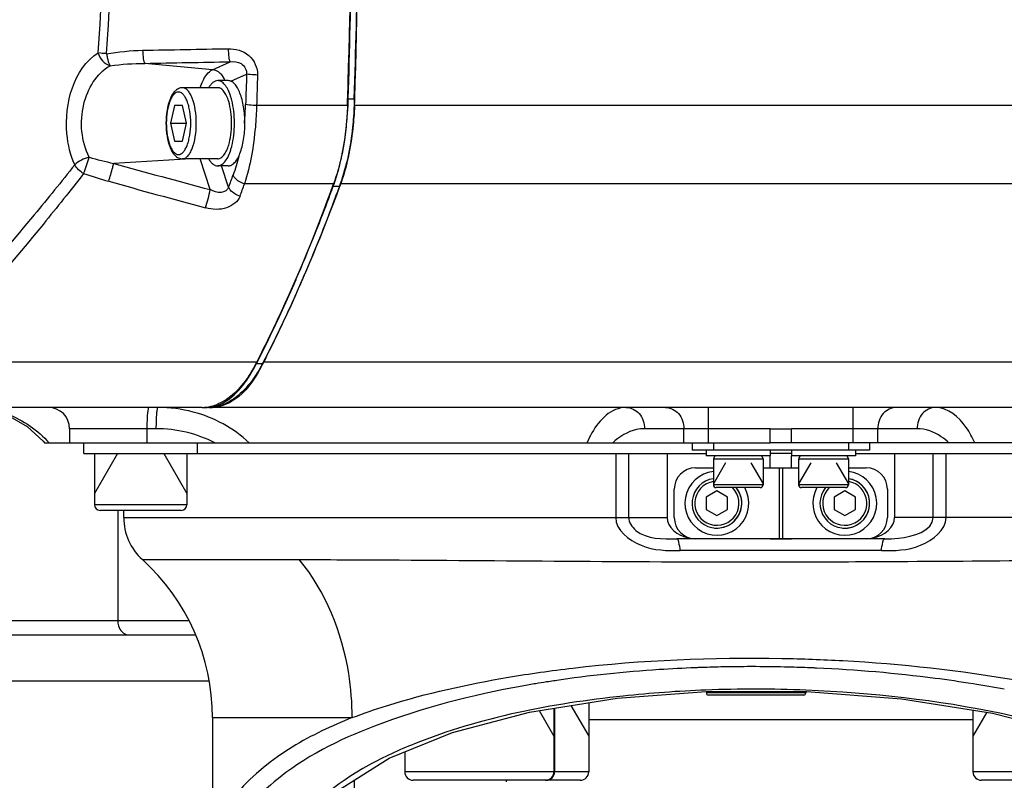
# Model space of a CAD drawing. Header units: millimetres. Extents: x 0 to 9512, y 0 to 6728.
# Tile 56 of 119: x 4915 to 5054, y 1212 to 1319. Entities that reach past the tile are written whole.
import ezdxf

# ---------------------------------------------------------------- set-up
doc = ezdxf.new("R2010")
doc.units = ezdxf.units.MM
doc.header["$LTSCALE"] = 523.16
doc.layers.get('0').update_dxf_attribs({"linetype": 'CONTINUOUS'})
for name, color, linetype in [('304102000126DXF_CONTINUOUS_LINE', 7, 'CONTINUOUS'), ('304102000127DXF_CONTINUOUS_LINE', 7, 'CONTINUOUS'), ('304103000034DXF_CONTINUOUS_LINE', 7, 'CONTINUOUS'), ('304103000094DXF_CONTINUOUS_LINE', 7, 'CONTINUOUS'), ('304105000067DXF_CONTINUOUS_LINE', 7, 'CONTINUOUS'), ('304105000344DXF_CONTINUOUS_LINE', 7, 'CONTINUOUS'), ('304106000106DXF_CONTINUOUS_LINE', 7, 'CONTINUOUS'), ('501023000020DXF_CONTINUOUS_LINE', 7, 'CONTINUOUS'), ('501023000054DXF_CONTINUOUS_LINE', 7, 'CONTINUOUS'), ('501023000084DXF_CONTINUOUS_LINE', 7, 'CONTINUOUS'), ('501023000101DXF_CONTINUOUS_LINE', 7, 'CONTINUOUS'), ('504001000007DXF_CONTINUOUS_LINE', 7, 'CONTINUOUS'), ('504001000008DXF_CONTINUOUS_LINE', 7, 'CONTINUOUS'), ('504021000002DXF_CONTINUOUS_LINE', 7, 'CONTINUOUS'), ('604006000001DXF_CONTINUOUS_LINE', 7, 'CONTINUOUS'), ('626001000001DXF_CONTINUOUS_LINE', 7, 'CONTINUOUS'), ('运动范围_DXF_DIMENSION', 7, 'CONTINUOUS')]:
    doc.layers.add(name, color=color, linetype=linetype)
doc.styles.get("Standard").update_dxf_attribs({"font": 'txt', "width": 0.7})
doc.dimstyles.new('DIMSTYLE_18', dxfattribs={"dimtxt": 80, "dimasz": 48, "dimexe": 1, "dimexo": 0, "dimgap": 5, "dimtad": 0, "dimtih": 1, "dimtoh": 1, "dimdec": 1, "dimdsep": 46, "dimtxsty": 'Standard', "dimblk": '_FILLED', "dimblk1": '_FILLED', "dimblk2": '_FILLED', "dimcen": 0.09, "dimclrt": 5, "dimazin": 2, "dimtp": 0.5, "dimtm": 0.5, "dimtfac": 1, "dimtdec": 65535, "dimtofl": 0, "dimtmove": 0, "dimatfit": 3, "dimldrblk": '_FILLED', "dimfxl": 0, "dimtolj": 1, "dimarcsym": 0})

# ---------------------------------------------------------------- blocks, each defined once
blk = doc.blocks.new('*D31')
at = {"layer": '运动范围_DXF_DIMENSION', "color": 2, "linetype": 'Continuous', "transparency": 16777216}
for start, end in [(287.44548, 360), (193, 261.80631)]:
    blk.add_arc((4873.14, 1359.38), 660.06, start, end, dxfattribs=at)
for points in [[(5539.45, 1311.12), (5533.2, 1359.38), (5523.46, 1311.71)], [(4250.21, 1166.64), (4230, 1210.9), (4234.76, 1162.47)]]:
    blk.add_solid(points, dxfattribs=at)
blk = doc.blocks.new('_FILLED')
at = {"color": 0, "linetype": 'ByBlock'}
blk.add_solid([(0, 0), (-1, 0.1667), (-1, -0.1667)], dxfattribs=at)

msp = doc.modelspace()

# ---------------------------------------------------------------- linework, layer by layer
at = {"color": 2, "linetype": 'Continuous'}
msp.add_circle((4873.138, 1359.384), 460.97, dxfattribs=at)
at = {"layer": '304102000126DXF_CONTINUOUS_LINE', "color": 7, "linetype": 'Continuous'}
for p, q in [((4962.081, 1307.848), (4962.061, 1306.874)), ((4962.091, 1307.846), (4962.061, 1306.874)), ((4960.117, 1295.86), (4959.992, 1295.545)), ((4960.117, 1295.86), (4959.998, 1295.531)), ((5075.102, 1264.384), (4942.134, 1264.384)), ((4922.031, 1261.384), (4922.031, 1259.384)), ((5020.638, 1261.384), (5023.638, 1261.384)), ((5020.638, 1259.384), (5020.638, 1261.384)), ((5023.638, 1259.384), (5023.638, 1261.384)), ((4918.494, 1259.384), (5020.638, 1259.384)), ((5077.638, 1259.384), (5023.638, 1259.384))]:
    msp.add_line(p, q, dxfattribs=at)
at = {"layer": '304102000126DXF_CONTINUOUS_LINE', "color": 9, "linetype": 'Continuous'}
for p, q in [((5136.969, 1306.865), (4962.061, 1306.874)), ((5136.973, 1295.87), (4960.117, 1295.86)), ((5091.116, 1270.741), (4949.286, 1270.74)), ((5011.947, 1259.384), (5011.947, 1264.384)), ((5032.328, 1259.384), (5032.328, 1264.384)), ((4934.182, 1261.384), (4922.031, 1261.384)), ((4932.903, 1261.384), (4932.903, 1259.384)), ((5020.638, 1261.384), (5002.963, 1261.384)), ((5008.483, 1259.384), (5008.483, 1261.384)), ((5041.313, 1261.384), (5023.638, 1261.384)), ((5035.792, 1259.384), (5035.792, 1261.384))]:
    msp.add_line(p, q, dxfattribs=at)
at = {"layer": '304102000126DXF_CONTINUOUS_LINE', "color": 7, "linetype": 'Continuous'}
msp.add_lwpolyline([(4910.252, 1264.204), (4913.301, 1263.307), (4916.065, 1261.715), (4918.307, 1259.61), (4918.494, 1259.384)], dxfattribs=at)
for centre, radius, start, end in [((2683.073, 1379.217), 2280.136, 358.206281, 359.230449), ((4758.696, 1367.404), 213.726, 336.56208, 336.82731), ((4929.734, 1280.79), 21.983, 331.56608, 332.3416), ((4929.212, 1281.065), 22.573, 332.34014, 332.78302), ((4919.031, 1261.384), 3, 0, 90)]:
    msp.add_arc(centre, radius, start, end, dxfattribs=at)
at = {"layer": '304102000126DXF_CONTINUOUS_LINE', "color": 9, "linetype": 'Continuous'}
msp.add_arc((4934.434, 1244.914), 19.469, 75.1323, 89.97232, dxfattribs=at)
at = {"layer": '304102000126DXF_CONTINUOUS_LINE', "color": 7, "linetype": 'Continuous'}
for points, knots in [([(4962.061, 1306.874), (4962.029, 1305.862), (4961.779, 1302.136), (4961.041, 1298.422), (4960.117, 1295.86)], [0, 0, 0, 0, 0.2709225, 1, 1, 1, 1]), ([(4959.998, 1295.531), (4959.616, 1294.478), (4958.096, 1290.368), (4956.463, 1286.3), (4955.179, 1283.302)], [0, 0, 0, 0, 0.2557216, 1, 1, 1, 1]), ([(4954.788, 1282.394), (4954.349, 1281.382), (4952.61, 1277.454), (4950.747, 1273.58), (4949.286, 1270.74)], [0, 0, 0, 0, 0.2566326, 1, 1, 1, 1]), ([(4949.066, 1270.323), (4948.637, 1269.532), (4947.13, 1267.086), (4944.707, 1264.922), (4942.742, 1264.504)], [0, 0, 0, 0, 0.3092058, 1, 1, 1, 1])]:
    msp.add_open_spline(points, degree=3, knots=knots, dxfattribs=at)
at = {"layer": '304102000126DXF_CONTINUOUS_LINE', "color": 9, "linetype": 'Continuous'}
for points, knots in [([(4933.164, 1264.384), (4933.081, 1264.384), (4933.053, 1263.941), (4932.95, 1263.445), (4932.919, 1262.456), (4932.903, 1261.767), (4932.903, 1261.384)], [0, 0, 0, 0, 0.0823305, 0.2988974, 0.6208346, 1, 1, 1, 1]), ([(4934.443, 1264.384), (4934.36, 1264.384), (4934.332, 1263.941), (4934.229, 1263.445), (4934.198, 1262.456), (4934.182, 1261.767), (4934.182, 1261.384)], [0, 0, 0, 0, 0.0823305, 0.2988974, 0.6208346, 1, 1, 1, 1]), ([(5000.364, 1264.384), (4999.851, 1264.384), (4997.263, 1263.783), (4995.678, 1261.262), (4994.84, 1259.384)], [0, 0, 0, 0, 0.1999258, 1, 1, 1, 1]), ([(5000.364, 1264.384), (5001.043, 1264.384), (5002.499, 1263.638), (5002.963, 1262.135), (5002.963, 1261.384)], [0, 0, 0, 0, 0.4746814, 1, 1, 1, 1]), ([(5005.885, 1264.384), (5006.564, 1264.384), (5008.019, 1263.638), (5008.483, 1262.135), (5008.483, 1261.384)], [0, 0, 0, 0, 0.4746814, 1, 1, 1, 1]), ([(5038.39, 1264.384), (5037.712, 1264.384), (5036.256, 1263.638), (5035.792, 1262.135), (5035.792, 1261.384)], [0, 0, 0, 0, 0.4746814, 1, 1, 1, 1]), ([(5043.911, 1264.384), (5043.232, 1264.384), (5041.777, 1263.638), (5041.313, 1262.135), (5041.313, 1261.384)], [0, 0, 0, 0, 0.4746814, 1, 1, 1, 1]), ([(5049.435, 1259.384), (5049.097, 1260.142), (5047.959, 1262.354), (5045.63, 1264.384), (5043.911, 1264.384)], [0, 0, 0, 0, 0.3256265, 1, 1, 1, 1]), ([(5002.963, 1261.384), (5002.575, 1261.384), (5000.911, 1261.2), (4999.397, 1260.264), (4998.476, 1259.384)], [0, 0, 0, 0, 0.2333579, 1, 1, 1, 1]), ([(5045.799, 1259.384), (5045.466, 1259.702), (5044.192, 1260.761), (5042.511, 1261.384), (5041.313, 1261.384)], [0, 0, 0, 0, 0.2778024, 1, 1, 1, 1])]:
    msp.add_open_spline(points, degree=3, knots=knots, dxfattribs=at)
for points in [[(4913.281, 1263.431), (4915.501, 1262.588), (4917.563, 1261.156), (4919.144, 1259.384)], [(4947.29, 1259.384), (4945.129, 1261.457), (4942.323, 1262.962), (4939.429, 1263.732)], [(4942.472, 1259.384), (4939.951, 1260.698), (4937.024, 1261.384), (4934.182, 1261.384)]]:
    msp.add_open_spline(points, degree=3, dxfattribs=at)
at = {"layer": '304102000127DXF_CONTINUOUS_LINE', "color": 9, "linetype": 'Continuous'}
for p, q in [((4942.149, 1311.927), (4932.596, 1312.816)), ((4942.149, 1311.927), (4944.617, 1313.041)), ((4944.716, 1310.304), (4946.935, 1311.305)), ((4961.137, 1306.874), (4948.345, 1306.875)), ((4939.09, 1299.384), (4928.229, 1298.739)), ((4941.827, 1295.036), (4940.401, 1299.384)), ((4944.41, 1295.383), (4943.426, 1298.384)), ((4959.192, 1295.86), (4946.645, 1295.861)), ((4948.356, 1270.74), (4901.443, 1270.74))]:
    msp.add_line(p, q, dxfattribs=at)
at = {"layer": '304102000127DXF_CONTINUOUS_LINE', "color": 7, "linetype": 'Continuous'}
for p, q in [((4961.137, 1306.874), (4961.158, 1307.867)), ((4961.137, 1306.874), (4961.168, 1307.865)), ((4948.356, 1270.74), (4948.465, 1270.959)), ((4948.356, 1270.74), (4948.466, 1270.955)), ((4940.679, 1264.384), (4859.031, 1264.384))]:
    msp.add_line(p, q, dxfattribs=at)
for centre, radius, start, end in [((2678.085, 1379.384), 2284.203, 358.205771, 1.794229), ((4940.679, 1269.734), 5.35, 270.00403, 275.51871), ((4940.669, 1269.829), 5.446, 275.51933, 279.60797), ((4940.638, 1270.009), 5.628, 279.61878, 284.84565), ((4940.525, 1270.415), 6.049, 284.89124, 292.39809)]:
    msp.add_arc(centre, radius, start, end, dxfattribs=at)
at = {"layer": '304102000127DXF_CONTINUOUS_LINE', "color": 9, "linetype": 'Continuous'}
for centre, radius, start, end in [((3930.574, 1379.384), 997.599, 356.258971, 3.741026), ((3924.344, 1379.384), 1004.995, 356.279406, 3.720595), ((4908.238, 1308.244), 38.584, 355.27423, 358.17265), ((4909.418, 1308.15), 37.4, 354.27598, 355.26943), ((4945.001, 1374.434), 77.531, 254.87476, 257.50639), ((5248.244, 2447.113), 1192.129, 254.428529, 255.105879), ((4947.086, 1365.853), 72.326, 251.38794, 254.31359), ((5248.746, 2439.148), 1187.207, 254.30223, 254.983835), ((4716.235, 1380.18), 243.423, 339.61334, 340.04422), ((4713.129, 1379.66), 248.096, 339.83262, 340.25907), ((4918.221, 1299.918), 24.105, 342.02873, 348.31392)]:
    msp.add_arc(centre, radius, start, end, dxfattribs=at)
for points, knots in [([(4922.749, 1298.536), (4922.141, 1299.917), (4920.799, 1305.265), (4922.599, 1312.144), (4926.047, 1314.294)], [0, 0, 0, 0, 0.2707251, 1, 1, 1, 1]), ([(4927.221, 1314.169), (4927.015, 1314.188), (4926.703, 1314.235), (4926.325, 1314.215), (4926.23, 1314.3)], [0, 0, 0, 0, 0.6191203, 1, 1, 1, 1]), ([(4927.221, 1314.169), (4927.259, 1313.993), (4927.382, 1313.427), (4927.481, 1312.816), (4927.721, 1312.488)], [0, 0, 0, 0, 0.3065491, 1, 1, 1, 1]), ([(4932.297, 1314.654), (4932.309, 1314.255), (4932.382, 1313.658), (4932.45, 1312.987), (4932.595, 1312.816)], [0, 0, 0, 0, 0.6402621, 1, 1, 1, 1]), ([(4944.338, 1314.88), (4945.354, 1314.897), (4947.526, 1314.334), (4948.508, 1312.183), (4948.478, 1311.175)], [0, 0, 0, 0, 0.5017715, 1, 1, 1, 1]), ([(4944.338, 1314.88), (4944.349, 1314.48), (4944.419, 1313.883), (4944.478, 1313.216), (4944.617, 1313.041)], [0, 0, 0, 0, 0.6412667, 1, 1, 1, 1]), ([(4924.771, 1299.589), (4923.687, 1301.843), (4923.159, 1306.847), (4925.812, 1311.414), (4927.721, 1312.488)], [0, 0, 0, 0, 0.5332209, 1, 1, 1, 1]), ([(4944.617, 1313.041), (4945.134, 1313.088), (4946.304, 1313.048), (4947.002, 1311.858), (4946.935, 1311.305)], [0, 0, 0, 0, 0.4825016, 1, 1, 1, 1]), ([(4940.416, 1309.426), (4940.521, 1309.732), (4940.894, 1310.667), (4941.509, 1311.638), (4942.149, 1311.927)], [0, 0, 0, 0, 0.3155543, 1, 1, 1, 1]), ([(4948.478, 1311.175), (4948.315, 1311.181), (4947.8, 1311.21), (4947.282, 1311.237), (4946.935, 1311.305)], [0, 0, 0, 0, 0.3161526, 1, 1, 1, 1]), ([(4948.345, 1306.875), (4948.182, 1306.882), (4947.667, 1306.912), (4947.148, 1306.942), (4946.802, 1307.014)], [0, 0, 0, 0, 0.3160582, 1, 1, 1, 1]), ([(4948.345, 1306.875), (4948.317, 1305.867), (4948.099, 1302.154), (4947.461, 1298.448), (4946.645, 1295.861)], [0, 0, 0, 0, 0.2710233, 1, 1, 1, 1]), ([(4927.531, 1296.221), (4927.739, 1296.86), (4927.975, 1297.699), (4928.185, 1298.544), (4928.229, 1298.739)], [0, 0, 0, 0, 0.7708401, 1, 1, 1, 1]), ([(4922.749, 1298.536), (4920.874, 1296.165), (4913.583, 1287.167), (4905.909, 1278.481), (4900.063, 1272.232)], [0, 0, 0, 0, 0.2610064, 1, 1, 1, 1]), ([(4924.003, 1297.31), (4922.139, 1294.916), (4914.891, 1285.833), (4907.259, 1277.057), (4901.443, 1270.74)], [0, 0, 0, 0, 0.261065, 1, 1, 1, 1]), ([(4946.645, 1295.861), (4946.129, 1296.012), (4945.478, 1296.377), (4945.1, 1296.962), (4945.041, 1297.101)], [0, 0, 0, 0, 0.7812664, 1, 1, 1, 1]), ([(4944.41, 1295.383), (4944.287, 1294.968), (4943.212, 1294.383), (4942.289, 1294.791), (4941.827, 1295.036)], [0, 0, 0, 0, 0.4527546, 1, 1, 1, 1]), ([(4946.015, 1294.125), (4945.497, 1294.278), (4944.843, 1294.649), (4944.468, 1295.242), (4944.41, 1295.383)], [0, 0, 0, 0, 0.7803307, 1, 1, 1, 1]), ([(4946.015, 1294.125), (4945.727, 1293.343), (4944.019, 1292.094), (4942.109, 1292.224), (4941.15, 1292.481)], [0, 0, 0, 0, 0.4563304, 1, 1, 1, 1])]:
    msp.add_open_spline(points, degree=3, knots=knots, dxfattribs=at)
for points in [[(4926.047, 1314.294), (4926.263, 1313.502), (4926.925, 1312.687), (4927.721, 1312.488)], [(4927.221, 1314.169), (4928.895, 1314.465), (4930.598, 1314.62), (4932.297, 1314.654)], [(4932.297, 1314.654), (4936.311, 1314.733), (4940.324, 1314.808), (4944.338, 1314.88)], [(4927.721, 1312.488), (4929.334, 1312.71), (4930.967, 1312.812), (4932.596, 1312.816)], [(4932.596, 1312.816), (4936.603, 1312.895), (4940.61, 1312.97), (4944.617, 1313.041)], [(4943.892, 1310.391), (4943.686, 1311.137), (4942.92, 1311.856), (4942.149, 1311.927)], [(4946.935, 1311.305), (4946.892, 1309.875), (4946.848, 1308.444), (4946.802, 1307.014)], [(4948.478, 1311.175), (4948.435, 1309.742), (4948.391, 1308.308), (4948.345, 1306.875)], [(4924.771, 1299.589), (4924.027, 1299.433), (4923.276, 1299.083), (4922.749, 1298.536)], [(4924.003, 1297.31), (4924.353, 1298.031), (4924.508, 1298.831), (4924.771, 1299.589)], [(4945.831, 1299.715), (4945.612, 1298.832), (4945.352, 1297.957), (4945.041, 1297.101)], [(4924.003, 1297.31), (4923.486, 1297.582), (4923.031, 1298.024), (4922.749, 1298.536)]]:
    msp.add_open_spline(points, degree=3, dxfattribs=at)
at = {"layer": '304102000127DXF_CONTINUOUS_LINE', "color": 7, "linetype": 'Continuous'}
for points, knots in [([(4961.137, 1306.874), (4961.104, 1305.862), (4960.854, 1302.136), (4960.117, 1298.422), (4959.192, 1295.86)], [0, 0, 0, 0, 0.2709405, 1, 1, 1, 1]), ([(4948.466, 1270.955), (4949.445, 1272.864), (4953.427, 1280.983), (4956.851, 1289.373), (4959.192, 1295.86)], [0, 0, 0, 0, 0.2372147, 1, 1, 1, 1]), ([(4948.356, 1270.74), (4947.979, 1270.007), (4946.617, 1267.669), (4944.589, 1265.545), (4942.83, 1264.822)], [0, 0, 0, 0, 0.3024911, 1, 1, 1, 1])]:
    msp.add_open_spline(points, degree=3, knots=knots, dxfattribs=at)
at = {"layer": '304103000034DXF_CONTINUOUS_LINE', "color": 9, "linetype": 'Continuous'}
for p, q in [((4928.8, 1249.884), (4928.8, 1234.384)), ((4878.867, 1234.384), (4938.693, 1234.384))]:
    msp.add_line(p, q, dxfattribs=at)
at = {"layer": '304103000034DXF_CONTINUOUS_LINE', "color": 7, "linetype": 'Continuous'}
msp.add_line((4888.292, 1232.384), (4939.72, 1232.384), dxfattribs=at)
msp.add_arc((4873.138, 1359.384), 225, 72.65327, 219.29549, dxfattribs=at)
at = {"layer": '304103000034DXF_CONTINUOUS_LINE', "color": 9, "linetype": 'Continuous'}
msp.add_open_spline([(4928.8, 1234.384), (4928.8, 1234.128), (4928.885, 1233.298), (4929.613, 1232.384), (4930.214, 1232.384)], degree=3, knots=[0, 0, 0, 0, 0.29846, 1, 1, 1, 1], dxfattribs=at)
at = {"layer": '304103000094DXF_CONTINUOUS_LINE', "color": 7, "linetype": 'Continuous'}
for p, q in [((4940.031, 1257.884), (5011.638, 1257.884)), ((5006.138, 1257.884), (5006.138, 1248.884)), ((5023.638, 1257.884), (5020.638, 1257.884)), ((5020.638, 1255.884), (5020.638, 1257.584)), ((5023.638, 1255.884), (5023.638, 1257.584)), ((5032.638, 1257.884), (5077.638, 1257.884)), ((5038.138, 1257.884), (5038.138, 1248.884)), ((4929.638, 1248.884), (4929.638, 1249.884)), ((5010.138, 1245.884), (5007.48, 1245.884)), ((5020.638, 1245.877), (5022.388, 1245.876)), ((5022.388, 1245.876), (5023.638, 1245.878)), ((5022.638, 1245.876), (5023.638, 1245.877)), ((5036.795, 1245.884), (5034.138, 1245.884)), ((4900.14, 1225.884), (4941.596, 1225.884)), ((4999.091, 1223.467), (5012.251, 1224.446)), ((4942.138, 1220.71), (4942.138, 1201.636))]:
    msp.add_line(p, q, dxfattribs=at)
at = {"layer": '304103000094DXF_CONTINUOUS_LINE', "color": 9, "linetype": 'Continuous'}
for p, q in [((4998.888, 1257.884), (4998.888, 1248.883)), ((5000.711, 1257.884), (5000.711, 1248.884)), ((5043.564, 1248.884), (5043.564, 1257.884)), ((5045.387, 1248.883), (5045.387, 1257.884)), ((4929.638, 1248.884), (5006.138, 1248.884)), ((5077.638, 1248.884), (5038.138, 1248.884)), ((5036.29, 1244.217), (5007.986, 1244.217)), ((4932.269, 1242.953), (4954.357, 1242.953)), ((5014.049, 1227.845), (5013.67, 1227.837)), ((5023.625, 1227.807), (5023.23, 1227.817)), ((4990.32, 1225.905), (4990.163, 1225.881)), ((4990.369, 1225.867), (4990.206, 1225.848)), ((4942.138, 1220.71), (4961.8, 1220.71)), ((5049.174, 1220.384), (4995.102, 1220.384)), ((4962.125, 1190.123), (4962.124, 1211.917)), ((4983.454, 1211.884), (4983.487, 1211.693)), ((4983.46, 1211.895), (4983.493, 1211.704))]:
    msp.add_line(p, q, dxfattribs=at)
at = {"layer": '304103000094DXF_CONTINUOUS_LINE', "color": 7, "linetype": 'Continuous'}
for points in [[(5012.251, 1224.446), (5025.748, 1224.409), (5039.128, 1223.363), (5051.925, 1221.328), (5063.572, 1218.375), (5073.498, 1214.646)], [(4955.138, 1202.048), (4956.303, 1206.179), (4960.389, 1210.819), (4967.014, 1215.013), (4975.916, 1218.627), (4986.781, 1221.498), (4999.091, 1223.467)]]:
    msp.add_lwpolyline(points, dxfattribs=at)
for centre, radius, start, end in [((4937.638, 1248.884), 8, 180, 227.85164), ((4912.138, 1220.71), 30, 0, 47.85164)]:
    msp.add_arc(centre, radius, start, end, dxfattribs=at)
at = {"layer": '304103000094DXF_CONTINUOUS_LINE', "color": 9, "linetype": 'Continuous'}
for centre, radius, start, end in [((5017.915, 1028.572), 199.31, 92.08879, 92.24499), ((5017.969, 1027.008), 200.875, 91.22617, 92.08797), ((5018.009, 1025.142), 202.741, 90.29049, 91.11934), ((5018.015, 1024.107), 203.777, 89.83149, 90.29058), ((5018.008, 1022.474), 205.41, 88.54311, 89.83089), ((5018.006, 1022.22), 205.663, 87.59542, 88.43423), ((5018.031, 1022.836), 205.048, 87.44686, 87.59518), ((5012.661, 1075.777), 151.78, 99.47831, 100.21895), ((5013.387, 1071.443), 156.174, 98.92455, 99.47929), ((5013.901, 1068.179), 159.479, 98.56004, 98.92508), ((5022.078, 1056.51), 171.111, 79.38746, 80.88418), ((5018.473, 1043.144), 181.575, 87.72668, 92.17215)]:
    msp.add_arc(centre, radius, start, end, dxfattribs=at)
at = {"layer": '304103000094DXF_CONTINUOUS_LINE', "color": 7, "linetype": 'Continuous'}
for centre, start_param, end_param in [((5010.38, 1248.884), 6.2831853, 7.5989759), ((5033.895, 1248.884), 8.1089873, 9.424778)]:
    msp.add_ellipse(centre, major_axis=(-4.243, 0), ratio=0.7071068, start_param=start_param, end_param=end_param, dxfattribs=at)
at = {"layer": '304103000094DXF_CONTINUOUS_LINE', "color": 9, "linetype": 'Continuous'}
for points, knots in [([(4998.888, 1248.883), (4998.888, 1247.115), (5002.611, 1244.212), (5006.131, 1244.217), (5007.986, 1244.217)], [0, 0, 0, 0, 0.4881059, 1, 1, 1, 1]), ([(5000.711, 1248.884), (5000.711, 1248.19), (5002.518, 1245.715), (5005.527, 1245.884), (5007.48, 1245.884)], [0, 0, 0, 0, 0.2621399, 1, 1, 1, 1]), ([(5036.29, 1244.217), (5038.144, 1244.217), (5041.664, 1244.212), (5045.388, 1247.115), (5045.387, 1248.883)], [0, 0, 0, 0, 0.5117934, 1, 1, 1, 1]), ([(5036.795, 1245.884), (5037.43, 1245.884), (5039.772, 1245.903), (5043.564, 1246.992), (5043.564, 1248.884)], [0, 0, 0, 0, 0.2514798, 1, 1, 1, 1]), ([(5007.986, 1244.217), (5007.94, 1244.63), (5007.857, 1245.091), (5007.655, 1245.884), (5007.48, 1245.884)], [0, 0, 0, 0, 0.7037214, 1, 1, 1, 1]), ([(5036.29, 1244.217), (5036.336, 1244.63), (5036.418, 1245.091), (5036.62, 1245.884), (5036.795, 1245.884)], [0, 0, 0, 0, 0.7037218, 1, 1, 1, 1]), ([(4961.8, 1220.71), (4961.8, 1222.789), (4961.195, 1230.66), (4958.084, 1238.479), (4954.357, 1242.953)], [0, 0, 0, 0, 0.2630589, 1, 1, 1, 1]), ([(4954.357, 1242.953), (4959.043, 1242.953), (4981.637, 1242.836), (5004.23, 1242.609), (5022.138, 1242.635)], [0, 0, 0, 0, 0.2074237, 1, 1, 1, 1]), ([(5022.138, 1242.635), (5027.228, 1242.642), (5046.162, 1242.713), (5065.096, 1242.915), (5078.939, 1242.947)], [0, 0, 0, 0, 0.2688603, 1, 1, 1, 1]), ([(4983.806, 1226.396), (4986.808, 1226.904), (4999.553, 1228.693), (5012.463, 1229.234), (5022.283, 1229.052)], [0, 0, 0, 0, 0.236629, 1, 1, 1, 1]), ([(5022.283, 1229.052), (5025.146, 1228.999), (5036.271, 1228.588), (5047.374, 1227.388), (5055.518, 1225.961)], [0, 0, 0, 0, 0.2572479, 1, 1, 1, 1]), ([(5010.107, 1227.729), (5008.407, 1227.663), (5001.791, 1227.318), (4995.191, 1226.633), (4990.32, 1225.905)], [0, 0, 0, 0, 0.2567423, 1, 1, 1, 1]), ([(5049.187, 1225.46), (5047.411, 1225.745), (5040.106, 1226.803), (5032.741, 1227.431), (5027.165, 1227.68)], [0, 0, 0, 0, 0.2437496, 1, 1, 1, 1]), ([(4961.8, 1220.711), (4963.399, 1221.316), (4970.578, 1223.77), (4978.014, 1225.418), (4983.806, 1226.396)], [0, 0, 0, 0, 0.2253897, 1, 1, 1, 1]), ([(4985.733, 1225.15), (4978.671, 1223.876), (4966.386, 1220.735), (4951.75, 1213.617), (4942.942, 1203.553), (4944.456, 1195.783), (4946.125, 1193.023)], [0, 0, 0, 0, 0.3680667, 0.6440976, 0.8346192, 1, 1, 1, 1]), ([(5011.591, 1224.588), (5007.693, 1224.439), (4993.804, 1223.431), (4979.874, 1220.749), (4970.549, 1217.019)], [0, 0, 0, 0, 0.2797283, 1, 1, 1, 1]), ([(5075.09, 1214.306), (5068.155, 1217.549), (5051.756, 1222.298), (5034.91, 1224.211), (5025.675, 1224.576)], [0, 0, 0, 0, 0.4530876, 1, 1, 1, 1]), ([(4961.8, 1220.71), (4958.887, 1219.528), (4950.709, 1215.79), (4942.184, 1207.912), (4942.138, 1201.719)], [0, 0, 0, 0, 0.3366726, 1, 1, 1, 1]), ([(4970.549, 1217.019), (4968.362, 1216.144), (4961.731, 1213.098), (4955.082, 1208.122), (4953.288, 1203.383)], [0, 0, 0, 0, 0.317398, 1, 1, 1, 1])]:
    msp.add_open_spline(points, degree=3, knots=knots, dxfattribs=at)
at = {"layer": '304105000067DXF_CONTINUOUS_LINE', "color": 7, "linetype": 'Continuous'}
for p, q in [((5010.138, 1255.884), (5012.638, 1255.884)), ((5019.638, 1255.884), (5024.638, 1255.884)), ((5021.888, 1255.884), (5021.888, 1245.884)), ((5022.388, 1255.884), (5022.388, 1245.884)), ((5031.638, 1255.884), (5034.138, 1255.884)), ((5007.138, 1248.884), (5007.138, 1252.884)), ((5037.138, 1252.884), (5037.138, 1248.884)), ((5034.138, 1245.884), (5010.138, 1245.884))]:
    msp.add_line(p, q, dxfattribs=at)
for centre, start, end in [((5010.138, 1252.884), 90, 180), ((5034.138, 1252.884), 0, 90), ((5010.138, 1248.884), 180, 270), ((5034.138, 1248.884), 270, 360)]:
    msp.add_arc(centre, 3, start, end, dxfattribs=at)
at = {"layer": '304105000344DXF_CONTINUOUS_LINE', "color": 7, "linetype": 'Continuous'}
for p, q in [((5009.638, 1259.384), (5009.638, 1258.384)), ((5023.638, 1259.384), (5020.638, 1259.384)), ((5034.638, 1259.384), (5034.638, 1258.384)), ((5034.638, 1258.384), (5009.638, 1258.384))]:
    msp.add_line(p, q, dxfattribs=at)
at = {"layer": '304105000344DXF_CONTINUOUS_LINE', "color": 9, "linetype": 'Continuous'}
for p, q in [((5012.638, 1259.384), (5012.638, 1258.384)), ((5031.638, 1259.384), (5031.638, 1258.384))]:
    msp.add_line(p, q, dxfattribs=at)
at = {"layer": '304106000106DXF_CONTINUOUS_LINE', "color": 9, "linetype": 'Continuous'}
for p, q in [((4961.252, 1307.846), (4962.172, 1307.846)), ((4959.146, 1295.539), (4960.067, 1295.539)), ((4948.338, 1270.562), (4949.259, 1270.562))]:
    msp.add_line(p, q, dxfattribs=at)
at = {"layer": '304106000106DXF_CONTINUOUS_LINE', "color": 7, "linetype": 'Continuous'}
for p, q in [((4959.234, 1295.782), (4959.25, 1295.825)), ((4948.338, 1270.562), (4948.512, 1270.923)), ((4948.338, 1270.562), (4948.516, 1270.911)), ((4940.679, 1264.384), (4941.213, 1264.384)), ((4941.613, 1264.384), (4942.134, 1264.384))]:
    msp.add_line(p, q, dxfattribs=at)
for centre, radius, start, end in [((2357.619, 1379.384), 2605.536, 358.426682, 1.573318), ((2360.464, 1379.276), 2601.768, 358.426776, 359.329374), ((4910.759, 1309.233), 50.512, 357.3116, 358.42696), ((4911.692, 1309.232), 50.5, 357.24703, 358.42706), ((4936.402, 1303.905), 24.235, 339.80628, 340.41626), ((4743.28, 1373.648), 229.538, 336.39754, 336.85647), ((4928.065, 1281.379), 23.794, 332.14767, 332.9618), ((4941.213, 1268.97), 4.586, 270.00621, 274.80306), ((4941.201, 1269.09), 4.707, 274.82187, 280.98535)]:
    msp.add_arc(centre, radius, start, end, dxfattribs=at)
for points, knots in [([(4959.25, 1295.825), (4959.532, 1296.624), (4960.601, 1300.218), (4961.079, 1303.969), (4961.215, 1306.863)], [0, 0, 0, 0, 0.2263638, 1, 1, 1, 1]), ([(4962.133, 1306.807), (4962.083, 1305.772), (4961.779, 1301.961), (4961.03, 1298.158), (4960.067, 1295.539)], [0, 0, 0, 0, 0.2707493, 1, 1, 1, 1]), ([(4949.259, 1270.562), (4950.241, 1272.486), (4954.226, 1280.64), (4957.68, 1289.049), (4960.067, 1295.539)], [0, 0, 0, 0, 0.2379461, 1, 1, 1, 1]), ([(4954.345, 1283.431), (4954.763, 1284.409), (4956.442, 1288.413), (4958.014, 1292.462), (4959.146, 1295.539)], [0, 0, 0, 0, 0.2447619, 1, 1, 1, 1]), ([(4948.516, 1270.911), (4948.957, 1271.78), (4950.737, 1275.353), (4952.408, 1278.979), (4953.616, 1281.744)], [0, 0, 0, 0, 0.2442069, 1, 1, 1, 1]), ([(4942.098, 1264.47), (4942.684, 1264.583), (4945.493, 1265.727), (4947.26, 1268.45), (4948.338, 1270.562)], [0, 0, 0, 0, 0.2011181, 1, 1, 1, 1]), ([(4949.103, 1270.262), (4948.25, 1268.648), (4946.537, 1265.934), (4943.456, 1264.384), (4942.134, 1264.384)], [0, 0, 0, 0, 0.5799729, 1, 1, 1, 1])]:
    msp.add_open_spline(points, degree=3, knots=knots, dxfattribs=at)
at = {"layer": '501023000020DXF_CONTINUOUS_LINE', "color": 7, "linetype": 'Continuous'}
for p, q in [((5019.638, 1257.084), (5012.638, 1257.084)), ((5012.638, 1257.084), (5012.638, 1253.484)), ((5019.638, 1257.084), (5019.638, 1253.484)), ((5031.638, 1257.084), (5024.638, 1257.084)), ((5024.638, 1257.084), (5024.638, 1253.484)), ((5031.638, 1257.084), (5031.638, 1253.484)), ((5019.238, 1253.084), (5013.038, 1253.084)), ((5031.238, 1253.084), (5025.038, 1253.084)), ((5013.138, 1252.616), (5011.638, 1251.75)), ((5011.638, 1251.75), (5011.638, 1250.018)), ((5014.638, 1251.75), (5013.138, 1252.616)), ((5014.638, 1250.018), (5014.638, 1251.75)), ((5031.138, 1252.616), (5029.638, 1251.75)), ((5029.638, 1251.75), (5029.638, 1250.018)), ((5032.638, 1251.75), (5031.138, 1252.616)), ((5032.638, 1250.018), (5032.638, 1251.75)), ((5011.638, 1250.018), (5013.138, 1249.152)), ((5013.138, 1249.152), (5014.638, 1250.018)), ((5029.638, 1250.018), (5031.138, 1249.152)), ((5031.138, 1249.152), (5032.638, 1250.018))]:
    msp.add_line(p, q, dxfattribs=at)
at = {"layer": '501023000020DXF_CONTINUOUS_LINE', "color": 2, "linetype": 'Continuous'}
for p, q in [((5014.349, 1256.584), (5012.638, 1253.62)), ((5017.926, 1256.584), (5019.638, 1253.62)), ((5026.349, 1256.584), (5024.638, 1253.62)), ((5029.926, 1256.584), (5031.638, 1253.62))]:
    msp.add_line(p, q, dxfattribs=at)
at = {"layer": '501023000020DXF_CONTINUOUS_LINE', "color": 9, "linetype": 'Continuous'}
for p, q in [((5019.638, 1253.484), (5012.638, 1253.484)), ((5031.638, 1253.484), (5024.638, 1253.484))]:
    msp.add_line(p, q, dxfattribs=at)
at = {"layer": '501023000020DXF_CONTINUOUS_LINE', "color": 7, "linetype": 'Continuous'}
for centre, radius, start, end in [((5013.138, 1250.884), 3.5, 98.25227, 38.97586), ((5031.138, 1250.884), 3.5, 141.02476, 81.74796), ((5013.038, 1253.484), 0.4, 180, 270), ((5019.238, 1253.484), 0.4, 270, 360), ((5025.038, 1253.484), 0.4, 180, 270), ((5031.238, 1253.484), 0.4, 270, 360)]:
    msp.add_arc(centre, radius, start, end, dxfattribs=at)
at = {"layer": '501023000020DXF_CONTINUOUS_LINE', "color": 9, "linetype": 'Continuous'}
for centre, start, end in [((5013.138, 1250.884), 99.31267, 45.21627), ((5031.138, 1250.884), 134.78241, 80.68772)]:
    msp.add_arc(centre, 3.1, start, end, dxfattribs=at)
at = {"layer": '501023000054DXF_CONTINUOUS_LINE', "color": 7, "linetype": 'Continuous'}
for p, q in [((4942.877, 1309.384), (4937.906, 1309.384)), ((4936.79, 1306.884), (4936.226, 1304.384)), ((4937.918, 1306.884), (4936.79, 1306.884)), ((4938.482, 1304.384), (4937.918, 1306.884)), ((4936.226, 1304.384), (4938.482, 1304.384)), ((4936.226, 1304.384), (4936.79, 1301.884)), ((4937.918, 1301.884), (4938.482, 1304.384)), ((4936.79, 1301.884), (4937.918, 1301.884)), ((4942.877, 1299.384), (4937.906, 1299.384))]:
    msp.add_line(p, q, dxfattribs=at)
for points, knots in [([(4937.906, 1309.384), (4937.712, 1309.384), (4937.317, 1309.288), (4936.829, 1308.921), (4936.444, 1308.406), (4936.013, 1307.516), (4935.675, 1306.156), (4935.587, 1304.998), (4935.587, 1304.384)], [0, 0, 0, 0, 0.0976955, 0.1963535, 0.3014368, 0.4183284, 0.6913027, 1, 1, 1, 1]), ([(4944.418, 1307.455), (4944.334, 1307.732), (4944.151, 1308.229), (4943.789, 1308.852), (4943.372, 1309.27), (4943.03, 1309.384), (4942.877, 1309.384)], [0, 0, 0, 0, 0.3328865, 0.6074999, 0.8239885, 1, 1, 1, 1]), ([(4944.83, 1304.384), (4944.83, 1304.926), (4944.766, 1305.963), (4944.562, 1306.983), (4944.418, 1307.455)], [0, 0, 0, 0, 0.5237195, 1, 1, 1, 1]), ([(4935.587, 1304.384), (4935.587, 1303.77), (4935.675, 1302.612), (4936.013, 1301.252), (4936.444, 1300.362), (4936.829, 1299.847), (4937.317, 1299.479), (4937.712, 1299.384), (4937.906, 1299.384)], [0, 0, 0, 0, 0.3087001, 0.581675, 0.6985659, 0.8036481, 0.9023025, 1, 1, 1, 1]), ([(4944.418, 1301.313), (4944.562, 1301.785), (4944.766, 1302.805), (4944.83, 1303.842), (4944.83, 1304.384)], [0, 0, 0, 0, 0.4762805, 1, 1, 1, 1]), ([(4942.877, 1299.384), (4943.03, 1299.384), (4943.372, 1299.498), (4943.789, 1299.916), (4944.151, 1300.539), (4944.334, 1301.036), (4944.418, 1301.313)], [0, 0, 0, 0, 0.1760115, 0.3925001, 0.6671135, 1, 1, 1, 1])]:
    msp.add_open_spline(points, degree=3, knots=knots, dxfattribs=at)
at = {"layer": '501023000054DXF_CONTINUOUS_LINE', "color": 9, "linetype": 'Continuous'}
for points, knots in [([(4939.073, 1304.384), (4939.073, 1304.947), (4939.013, 1305.771), (4938.802, 1306.807), (4938.594, 1307.471), (4938.34, 1308.021), (4938.049, 1308.438), (4937.722, 1308.713), (4937.354, 1308.816), (4936.986, 1308.713), (4936.659, 1308.438), (4936.367, 1308.021), (4936.114, 1307.471), (4935.906, 1306.807), (4935.694, 1305.771), (4935.634, 1304.947), (4935.634, 1304.384)], [0, 0, 0, 0, 0.167885, 0.2451297, 0.3147293, 0.3749702, 0.4250335, 0.4656182, 0.5000001, 0.5343819, 0.5749666, 0.62503, 0.6852709, 0.7548706, 0.8321153, 1, 1, 1, 1]), ([(4939.86, 1304.384), (4939.86, 1305.024), (4939.772, 1306.223), (4939.438, 1307.624), (4939.027, 1308.517), (4938.696, 1308.991), (4938.325, 1309.304), (4938.037, 1309.384), (4937.906, 1309.384)], [0, 0, 0, 0, 0.335904, 0.6293107, 0.7498405, 0.8500071, 0.9312088, 1, 1, 1, 1]), ([(4935.634, 1304.384), (4935.634, 1303.821), (4935.694, 1302.996), (4935.906, 1301.961), (4936.114, 1301.297), (4936.367, 1300.747), (4936.659, 1300.329), (4936.986, 1300.054), (4937.354, 1299.952), (4937.722, 1300.054), (4938.049, 1300.329), (4938.34, 1300.747), (4938.594, 1301.297), (4938.802, 1301.961), (4939.013, 1302.996), (4939.073, 1303.821), (4939.073, 1304.384)], [0, 0, 0, 0, 0.167885, 0.2451297, 0.3147293, 0.3749702, 0.4250335, 0.4656182, 0.5000001, 0.5343819, 0.5749666, 0.62503, 0.6852709, 0.7548706, 0.8321153, 1, 1, 1, 1]), ([(4937.906, 1299.384), (4938.037, 1299.384), (4938.325, 1299.464), (4938.696, 1299.776), (4939.027, 1300.251), (4939.438, 1301.144), (4939.772, 1302.544), (4939.86, 1303.744), (4939.86, 1304.384)], [0, 0, 0, 0, 0.0687912, 0.149993, 0.2501596, 0.3706896, 0.6640963, 1, 1, 1, 1])]:
    msp.add_open_spline(points, degree=3, knots=knots, dxfattribs=at)
at = {"layer": '501023000084DXF_CONTINUOUS_LINE', "color": 7, "linetype": 'Continuous'}
for p, q in [((4925.531, 1257.884), (4925.531, 1250.684)), ((4938.531, 1257.884), (4938.531, 1250.684)), ((4937.731, 1249.884), (4926.331, 1249.884))]:
    msp.add_line(p, q, dxfattribs=at)
at = {"layer": '501023000084DXF_CONTINUOUS_LINE', "color": 2, "linetype": 'Continuous'}
for p, q in [((4928.781, 1257.884), (4925.531, 1252.255)), ((4935.281, 1257.884), (4938.531, 1252.255))]:
    msp.add_line(p, q, dxfattribs=at)
at = {"layer": '501023000084DXF_CONTINUOUS_LINE', "color": 9, "linetype": 'Continuous'}
msp.add_line((4938.531, 1250.684), (4925.531, 1250.684), dxfattribs=at)
at = {"layer": '501023000084DXF_CONTINUOUS_LINE', "color": 7, "linetype": 'Continuous'}
for centre, start, end in [((4926.331, 1250.684), 180, 270), ((4937.731, 1250.684), 270, 360)]:
    msp.add_arc(centre, 0.8, start, end, dxfattribs=at)
at = {"layer": '501023000101DXF_CONTINUOUS_LINE', "color": 2, "linetype": 'Continuous'}
for p, q in [((4992.596, 1222.429), (4995.102, 1218.09)), ((4988.112, 1221.711), (4990.202, 1218.09)), ((5051.118, 1221.456), (5049.174, 1218.09)), ((4990.202, 1218.258), (4990.299, 1218.09))]:
    msp.add_line(p, q, dxfattribs=at)
at = {"layer": '501023000101DXF_CONTINUOUS_LINE', "color": 7, "linetype": 'Continuous'}
for p, q in [((4995.102, 1222.829), (4995.102, 1213.084)), ((4990.202, 1222.046), (4990.202, 1213.084)), ((4990.299, 1222.061), (4990.299, 1213.084)), ((5049.174, 1221.765), (5049.174, 1213.084)), ((4969.202, 1215.901), (4969.202, 1213.084)), ((4989.002, 1211.884), (4970.402, 1211.884)), ((4989.099, 1211.884), (4989.002, 1211.884)), ((4993.902, 1211.884), (4989.099, 1211.884)), ((5068.974, 1211.884), (5050.374, 1211.884))]:
    msp.add_line(p, q, dxfattribs=at)
at = {"layer": '501023000101DXF_CONTINUOUS_LINE', "color": 9, "linetype": 'Continuous'}
for p, q in [((4990.202, 1213.084), (4969.202, 1213.084)), ((4990.299, 1213.084), (4990.202, 1213.084)), ((4995.102, 1213.084), (4990.299, 1213.084)), ((5070.174, 1213.084), (5049.174, 1213.084))]:
    msp.add_line(p, q, dxfattribs=at)
at = {"layer": '501023000101DXF_CONTINUOUS_LINE', "color": 7, "linetype": 'Continuous'}
for centre, start, end in [((4970.402, 1213.084), 180, 270), ((4989.002, 1213.084), 270, 360), ((4989.099, 1213.084), 270, 360), ((4993.902, 1213.084), 270, 360), ((5050.374, 1213.084), 180, 270)]:
    msp.add_arc(centre, 1.2, start, end, dxfattribs=at)
at = {"layer": '504001000007DXF_CONTINUOUS_LINE', "color": 7, "linetype": 'Continuous'}
for p, q in [((5011.638, 1258.384), (5011.638, 1257.584)), ((5020.638, 1257.584), (5011.638, 1257.584)), ((5020.638, 1258.384), (5020.638, 1257.584)), ((5023.638, 1258.384), (5023.638, 1257.584)), ((5032.638, 1257.584), (5023.638, 1257.584)), ((5032.638, 1258.384), (5032.638, 1257.584))]:
    msp.add_line(p, q, dxfattribs=at)
for centre, start, end in [((5013.138, 1250.884), 96.39368, 29.34715), ((5031.138, 1250.884), 150.65285, 83.60632)]:
    msp.add_arc(centre, 4.5, start, end, dxfattribs=at)
at = {"layer": '504001000008DXF_CONTINUOUS_LINE', "color": 7, "linetype": 'Continuous'}
for p, q in [((4924.031, 1257.884), (4924.031, 1259.384)), ((4940.031, 1257.884), (4940.031, 1259.384)), ((4924.031, 1257.884), (4940.031, 1257.884))]:
    msp.add_line(p, q, dxfattribs=at)
at = {"layer": '504021000002DXF_CONTINUOUS_LINE', "color": 7, "linetype": 'Continuous'}
for p, q in [((4944.35, 1310.384), (4942.877, 1310.384)), ((4944.849, 1307.628), (4944.845, 1307.645)), ((4944.845, 1301.123), (4944.849, 1301.14)), ((4944.35, 1298.384), (4942.877, 1298.384))]:
    msp.add_line(p, q, dxfattribs=at)
for points, knots in [([(4942.877, 1310.384), (4942.761, 1310.384), (4942.515, 1310.335), (4942.174, 1310.13), (4941.854, 1309.807), (4941.672, 1309.538), (4941.583, 1309.388)], [0, 0, 0, 0, 0.2041089, 0.4301135, 0.6930109, 1, 1, 1, 1]), ([(4944.648, 1308.313), (4944.547, 1308.612), (4944.33, 1309.15), (4943.909, 1309.819), (4943.431, 1310.266), (4943.049, 1310.384), (4942.877, 1310.384)], [0, 0, 0, 0, 0.3299203, 0.6026913, 0.8201124, 1, 1, 1, 1]), ([(4946.694, 1304.384), (4946.694, 1305.152), (4946.613, 1306.276), (4946.324, 1307.688), (4946.041, 1308.593), (4945.695, 1309.343), (4945.297, 1309.913), (4944.852, 1310.288), (4944.507, 1310.384), (4944.35, 1310.384)], [0, 0, 0, 0, 0.3357549, 0.4902484, 0.6294505, 0.7499355, 0.8500642, 0.931235, 1, 1, 1, 1]), ([(4944.845, 1307.645), (4944.83, 1307.703), (4944.771, 1307.927), (4944.704, 1308.15), (4944.648, 1308.313)], [0, 0, 0, 0, 0.2575758, 1, 1, 1, 1]), ([(4945.221, 1304.384), (4945.221, 1304.948), (4945.162, 1306.039), (4944.977, 1307.118), (4944.849, 1307.628)], [0, 0, 0, 0, 0.5175896, 1, 1, 1, 1]), ([(4944.35, 1298.384), (4944.507, 1298.384), (4944.852, 1298.48), (4945.297, 1298.855), (4945.695, 1299.425), (4946.041, 1300.175), (4946.324, 1301.08), (4946.613, 1302.492), (4946.694, 1303.616), (4946.694, 1304.384)], [0, 0, 0, 0, 0.068765, 0.1499358, 0.2500645, 0.3705495, 0.5097516, 0.6642451, 1, 1, 1, 1]), ([(4944.849, 1301.14), (4944.977, 1301.65), (4945.162, 1302.728), (4945.221, 1303.82), (4945.221, 1304.384)], [0, 0, 0, 0, 0.4824104, 1, 1, 1, 1]), ([(4942.877, 1298.384), (4943.049, 1298.384), (4943.431, 1298.502), (4943.909, 1298.948), (4944.33, 1299.618), (4944.547, 1300.155), (4944.648, 1300.455)], [0, 0, 0, 0, 0.1798876, 0.3973087, 0.6700797, 1, 1, 1, 1]), ([(4944.648, 1300.455), (4944.667, 1300.508), (4944.739, 1300.729), (4944.801, 1300.952), (4944.845, 1301.123)], [0, 0, 0, 0, 0.2422639, 1, 1, 1, 1]), ([(4941.583, 1299.38), (4941.672, 1299.23), (4941.854, 1298.961), (4942.174, 1298.638), (4942.515, 1298.433), (4942.761, 1298.384), (4942.877, 1298.384)], [0, 0, 0, 0, 0.3069891, 0.5698865, 0.7958911, 1, 1, 1, 1])]:
    msp.add_open_spline(points, degree=3, knots=knots, dxfattribs=at)
at = {"layer": '604006000001DXF_CONTINUOUS_LINE', "color": 7, "linetype": 'Continuous'}
for p, q in [((5012.856, 1257.584), (5012.638, 1257.134)), ((5012.638, 1257.134), (5019.638, 1257.134)), ((5012.638, 1257.134), (5012.741, 1257.084)), ((5019.419, 1257.584), (5019.638, 1257.134)), ((5019.638, 1257.134), (5019.534, 1257.084)), ((5024.856, 1257.584), (5024.638, 1257.134)), ((5024.638, 1257.134), (5031.638, 1257.134)), ((5024.638, 1257.134), (5024.741, 1257.084)), ((5031.419, 1257.584), (5031.638, 1257.134)), ((5031.638, 1257.134), (5031.534, 1257.084))]:
    msp.add_line(p, q, dxfattribs=at)
for centre, end in [((5031.138, 1250.884), 81.7791), ((5013.138, 1250.884), 38.95818)]:
    msp.add_arc(centre, 3.5, 264.65998, end, dxfattribs=at)
at = {"layer": '626001000001DXF_CONTINUOUS_LINE', "color": 7, "linetype": 'Continuous'}
for p, q in [((5011.651, 1224.401), (5011.651, 1224.184)), ((5025.351, 1223.884), (5011.951, 1223.884)), ((5025.651, 1224.409), (5025.651, 1224.184))]:
    msp.add_line(p, q, dxfattribs=at)
at = {"layer": '626001000001DXF_CONTINUOUS_LINE', "color": 9, "linetype": 'Continuous'}
msp.add_line((5025.651, 1224.184), (5011.651, 1224.184), dxfattribs=at)
at = {"layer": '626001000001DXF_CONTINUOUS_LINE', "color": 7, "linetype": 'Continuous'}
for centre, start, end in [((5011.951, 1224.184), 180, 270), ((5025.351, 1224.184), 270, 360)]:
    msp.add_arc(centre, 0.3, start, end, dxfattribs=at)

# ---------------------------------------------------------------- dimensions: what is measured, and where the dimension line sits
at = {"layer": '运动范围_DXF_DIMENSION', "color": 2, "linetype": 'Continuous'}
dim = msp.add_angular_dim_2l(base=(4947.859, 703.568), line1=((4236.427, 1212.388), (4229.996, 1210.903)), line2=((5526.596, 1359.384), (5533.197, 1359.384)), dimstyle='DIMSTYLE_18', dxfattribs=at)
dim.commit()
dim.dimension.update_dxf_attribs({"geometry": '*D31', "text_midpoint": (4819.066, 661.369), "dimtype": 162})

doc.saveas('drawing.dxf')
